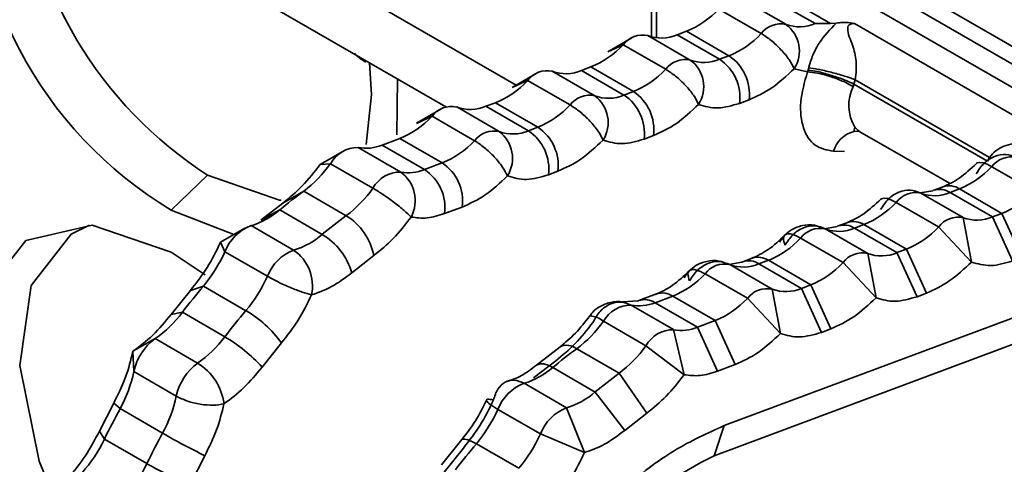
# Model space of a CAD drawing. Header units: millimetres. Extents: x 0 to 420, y 0 to 297.
# Tile 93 of 126: x 323.816 to 324.964, y 124.532 to 125.05. Entities that reach past the tile are written whole.
import ezdxf

# ---------------------------------------------------------------- set-up
doc = ezdxf.new("R2010")
doc.units = ezdxf.units.MM

msp = doc.modelspace()

# ---------------------------------------------------------------- linework, layer by layer
at = {"color": 7, "linetype": 'Continuous', "lineweight": 35}
for p, q in [((324.5525, 125.2055), (324.5525, 125.0301)), ((324.0222, 125.1162), (324.3129, 124.9484)), ((325.173, 124.9035), (324.8053, 125.1158)), ((324.7424, 125.1042), (325.1101, 124.8919)), ((325.1388, 124.9026), (324.7711, 125.1149)), ((324.7092, 125.0447), (324.6597, 125.0733)), ((324.6938, 125.0742), (324.7433, 125.0456)), ((324.7048, 125.0783), (324.7613, 125.0457)), ((324.631, 125.0625), (324.6805, 125.034)), ((324.5934, 125.0366), (324.5824, 125.0325)), ((324.5934, 125.0366), (324.6429, 125.0081)), ((324.7613, 125.0457), (324.7433, 125.0456)), ((324.768, 125.0462), (324.7613, 125.0457)), ((324.7891, 125.0455), (324.7819, 125.0467)), ((325.0179, 124.9135), (324.7891, 125.0455)), ((324.5297, 125.0289), (324.5017, 125.0127)), ((324.5978, 125.0031), (324.5483, 125.0316)), ((324.5824, 125.0325), (324.6319, 125.004)), ((324.5015, 125.0126), (324.5196, 125.0209)), ((324.5196, 125.0209), (324.5691, 124.9923)), ((324.6429, 125.0081), (324.6319, 125.004)), ((324.4864, 124.9614), (324.4369, 124.99)), ((324.482, 124.995), (324.471, 124.9909)), ((324.471, 124.9909), (324.5205, 124.9623)), ((324.482, 124.995), (324.5315, 124.9664)), ((324.719, 124.993), (324.7343, 124.9892)), ((324.7343, 124.9892), (324.7351, 124.9914)), ((324.7351, 124.9914), (324.7358, 124.9939)), ((324.2558, 124.916), (324.2564, 124.981)), ((324.39, 124.971), (324.4082, 124.9793)), ((324.4183, 124.9873), (324.3902, 124.9711)), ((324.4082, 124.9793), (324.4577, 124.9507)), ((324.7901, 124.9801), (324.7886, 124.975)), ((324.7901, 124.9801), (324.9466, 124.8896)), ((324.5315, 124.9664), (324.5205, 124.9623)), ((324.7886, 124.975), (324.7877, 124.9723)), ((324.7886, 124.975), (324.9443, 124.8852)), ((324.6553, 124.9526), (324.6663, 124.9567)), ((324.3069, 124.9457), (324.2788, 124.9294)), ((324.375, 124.9198), (324.3255, 124.9484)), ((324.3706, 124.9534), (324.3596, 124.9493)), ((324.3596, 124.9493), (324.4091, 124.9207)), ((324.3706, 124.9534), (324.4201, 124.9248)), ((324.2786, 124.9293), (324.2968, 124.9376)), ((324.2968, 124.9376), (324.3463, 124.9091)), ((324.4201, 124.9248), (324.4091, 124.9207)), ((324.7883, 124.9198), (324.7895, 124.9249)), ((324.2592, 124.9117), (324.2385, 124.904)), ((324.2592, 124.9117), (324.3087, 124.8832)), ((324.5439, 124.911), (324.5549, 124.9151)), ((324.7938, 124.9203), (324.7884, 124.9198)), ((324.7954, 124.9196), (324.8998, 124.8594)), ((324.1946, 124.8976), (324.1663, 124.8813)), ((324.2602, 124.8726), (324.2107, 124.9011)), ((324.2385, 124.904), (324.288, 124.8755)), ((324.9443, 124.8852), (324.9466, 124.8896)), ((324.1663, 124.8813), (324.1783, 124.8823)), ((324.1783, 124.8823), (324.2278, 124.8538)), ((324.3087, 124.8832), (324.288, 124.8755)), ((324.9492, 124.8788), (324.9987, 124.8503)), ((323.9927, 124.8282), (324.0351, 124.869)), ((324.4325, 124.8694), (324.4434, 124.8735)), ((324.8927, 124.8554), (324.8817, 124.8513)), ((324.9006, 124.8488), (324.9116, 124.8529)), ((324.9116, 124.8529), (324.9611, 124.8244)), ((324.1472, 124.8503), (324.1227, 124.8364)), ((324.1967, 124.8217), (324.1472, 124.8503)), ((324.8806, 124.8508), (324.8657, 124.8482)), ((324.916, 124.8194), (324.8665, 124.8479)), ((324.8817, 124.8513), (324.8808, 124.8509)), ((324.9006, 124.8488), (324.9501, 124.8203)), ((324.1227, 124.8364), (324.0971, 124.8164)), ((324.3114, 124.8241), (324.332, 124.8318)), ((324.8378, 124.8372), (324.8873, 124.8086)), ((324.0657, 124.7996), (323.9927, 124.8282)), ((324.0971, 124.8164), (324.1193, 124.8285)), ((324.1193, 124.8285), (324.1688, 124.7999)), ((324.9257, 124.7677), (324.916, 124.8194)), ((324.9501, 124.8203), (324.9611, 124.8244)), ((324.9501, 124.8203), (324.9735, 124.7689)), ((324.9611, 124.8244), (324.9845, 124.773)), ((324.0785, 124.807), (324.0502, 124.7907)), ((324.1354, 124.7815), (324.0859, 124.8101)), ((324.7691, 124.8092), (324.7543, 124.8065)), ((324.8046, 124.7777), (324.7551, 124.8063)), ((324.7703, 124.8097), (324.7694, 124.8093)), ((324.7813, 124.8138), (324.7703, 124.8097)), ((324.7892, 124.8072), (324.8002, 124.8113)), ((324.7892, 124.8072), (324.8387, 124.7786)), ((324.8002, 124.8113), (324.8497, 124.7827)), ((324.8873, 124.8086), (324.9257, 124.7677)), ((324.7264, 124.7956), (324.7759, 124.767)), ((324.0502, 124.7907), (324.0553, 124.7796)), ((324.6372, 124.577), (325.1943, 124.7851)), ((324.8387, 124.7786), (324.8497, 124.7827)), ((324.8497, 124.7827), (324.8731, 124.7314)), ((323.9927, 124.7792), (324.0321, 124.7526)), ((324.0553, 124.7796), (324.1048, 124.7511)), ((324.2031, 124.7552), (324.2288, 124.7752)), ((324.6699, 124.7721), (324.6589, 124.768)), ((324.8143, 124.726), (324.8046, 124.7777)), ((324.8387, 124.7786), (324.8621, 124.7273)), ((324.6577, 124.7676), (324.6429, 124.7649)), ((324.6932, 124.7361), (324.6437, 124.7647)), ((324.6589, 124.768), (324.6579, 124.7677)), ((324.6778, 124.7656), (324.6888, 124.7697)), ((324.6778, 124.7656), (324.7273, 124.737)), ((324.6888, 124.7697), (324.7383, 124.7411)), ((324.7759, 124.767), (324.8143, 124.726)), ((324.615, 124.7539), (324.6645, 124.7254)), ((324.6255, 124.5417), (325.182, 124.7497)), ((324.0302, 124.7396), (324.0151, 124.7346)), ((324.0797, 124.711), (324.0302, 124.7396)), ((324.7273, 124.737), (324.7383, 124.7411)), ((324.7273, 124.737), (324.7507, 124.6857)), ((324.7383, 124.7411), (324.7616, 124.6898)), ((324.0151, 124.7346), (323.9925, 124.7066)), ((324.5584, 124.7305), (324.5378, 124.7228)), ((324.5567, 124.7203), (324.5774, 124.728)), ((324.5774, 124.728), (324.6268, 124.6995)), ((324.6645, 124.7254), (324.7029, 124.6844)), ((324.7029, 124.6844), (324.6932, 124.7361)), ((324.8731, 124.7314), (324.8621, 124.7273)), ((324.5367, 124.7223), (324.5131, 124.7209)), ((324.5784, 124.6889), (324.5289, 124.7175)), ((324.5378, 124.7228), (324.5363, 124.7222)), ((324.5567, 124.7203), (324.6062, 124.6918)), ((323.9925, 124.7066), (324.0057, 124.7091)), ((324.0057, 124.7091), (324.0552, 124.6805)), ((324.4807, 124.705), (324.4803, 124.7047)), ((324.4965, 124.6986), (324.546, 124.6701)), ((324.6062, 124.6918), (324.6268, 124.6995)), ((324.6062, 124.6918), (324.6296, 124.6404)), ((324.6268, 124.6995), (324.6502, 124.6481)), ((324.5906, 124.6364), (324.5784, 124.6889)), ((324.7616, 124.6898), (324.7507, 124.6857)), ((323.974, 124.6785), (323.9481, 124.6637)), ((324.0235, 124.6499), (323.974, 124.6785)), ((324.0986, 124.6453), (324.1212, 124.6734)), ((324.446, 124.6689), (324.4185, 124.6476)), ((324.546, 124.6701), (324.5906, 124.6364)), ((323.9481, 124.6637), (323.9491, 124.64)), ((324.5149, 124.638), (324.4654, 124.6666)), ((324.4409, 124.6527), (324.4152, 124.6327)), ((324.6502, 124.6481), (324.6296, 124.6404)), ((323.9491, 124.64), (323.9986, 124.6114)), ((324.4375, 124.6448), (324.487, 124.6162)), ((324.547, 124.5915), (324.5149, 124.638)), ((324.4536, 124.5979), (324.4041, 124.6264)), ((324.487, 124.6162), (324.5213, 124.5715)), ((323.9257, 124.6032), (323.909, 124.5705)), ((323.9331, 124.5968), (323.9257, 124.6032)), ((323.9826, 124.5682), (323.9331, 124.5968)), ((324.3735, 124.596), (324.423, 124.5674)), ((324.4745, 124.5457), (324.4536, 124.5979)), ((324.547, 124.5915), (324.5213, 124.5715)), ((324.6372, 124.577), (324.6255, 124.5417)), ((323.909, 124.5705), (323.9149, 124.5613)), ((324.423, 124.5674), (324.4745, 124.5457)), ((323.9149, 124.5613), (323.9644, 124.5327)), ((324.3315, 124.5609), (324.3076, 124.5312)), ((324.3979, 124.5274), (324.3484, 124.5559)), ((324.015, 124.5093), (324.0318, 124.542)), ((324.3333, 124.5509), (324.3107, 124.5229))]:
    msp.add_line(p, q, dxfattribs=at)
at = {"color": 8, "linetype": 'Continuous', "lineweight": 35}
for p, q in [((324.5584, 125.1974), (324.5584, 125.029)), ((324.0373, 125.1801), (324.3948, 124.9737)), ((324.7776, 124.8964), (324.7648, 124.8967))]:
    msp.add_line(p, q, dxfattribs=at)
at = {"color": 7, "linetype": 'Continuous', "lineweight": 35, "flags": 128}
for points in [[(324.224, 124.9997), (324.2261, 124.963), (324.2198, 124.9045)], [(324.7896, 124.9247), (324.7931, 124.9213), (324.7954, 124.9196)], [(324.0351, 124.869), (324.119, 124.8399), (324.1209, 124.8397)], [(323.8436, 124.3885), (323.8414, 124.392), (323.7835, 124.5111), (323.7597, 124.6299), (323.7737, 124.7293), (323.8234, 124.7929), (323.9005, 124.8105), (323.9927, 124.7792)], [(323.8975, 124.8107), (323.8761, 124.8002), (323.8294, 124.7405), (323.8162, 124.6471), (323.8386, 124.5355), (323.8645, 124.4739)]]:
    msp.add_lwpolyline(points, dxfattribs=at)
at = {"color": 8, "linetype": 'Continuous', "lineweight": 35, "flags": 128}
for points in [[(324.9492, 124.8788), (324.9439, 124.8816), (324.9392, 124.8832), (324.9352, 124.8838), (324.9322, 124.8832), (324.9314, 124.8828)], [(324.8378, 124.8372), (324.8325, 124.8399), (324.8278, 124.8416), (324.8238, 124.8421), (324.8208, 124.8415), (324.82, 124.8411)], [(324.4375, 124.6448), (324.4321, 124.6474), (324.4271, 124.6489), (324.4228, 124.6491), (324.4193, 124.648), (324.4186, 124.6476)], [(324.3484, 124.5559), (324.3432, 124.5587), (324.3386, 124.5606), (324.3349, 124.5614), (324.3323, 124.5612), (324.3315, 124.5609)]]:
    msp.add_lwpolyline(points, dxfattribs=at)
at = {"color": 7, "linetype": 'Continuous', "lineweight": 35}
for centre, radius, start, end in [((324.2391, 125.2385), 0.4786, 176.6164, 239.0068), ((324.2943, 125.2725), 0.4795, 184.4757, 237.2862), ((324.553, 125.1356), 0.1069, 292.2119, 316.8835), ((324.7032, 125.0171), 0.0282, 77.6155, 143.3632), ((324.7252, 125.0877), 0.0459, 249.67, 293.3611), ((324.6863, 125.0136), 0.0386, 327.7322, 53.5832), ((324.5423, 125.0041), 0.0282, 77.6154, 143.3632), ((324.5642, 125.0746), 0.0459, 249.6706, 293.3608), ((324.6025, 125.107), 0.1069, 292.2119, 316.8835), ((324.4416, 125.094), 0.1069, 292.2116, 316.8838), ((324.5918, 124.9755), 0.0282, 77.6144, 143.3637), ((324.6137, 125.0461), 0.0459, 249.6715, 293.3604), ((324.5749, 124.972), 0.0386, 327.7323, 53.5834), ((324.6019, 124.9593), 0.0538, 352.8678, 56.0972), ((324.6129, 124.9634), 0.0538, 352.8674, 56.0978), ((324.4308, 124.9624), 0.0282, 77.6143, 143.3642), ((324.4528, 125.033), 0.0459, 249.6713, 293.3601), ((324.4911, 125.0654), 0.1069, 292.2116, 316.8838), ((324.3302, 125.0523), 0.1069, 292.2116, 316.8836), ((324.5015, 124.9218), 0.0538, 352.8676, 56.0974), ((324.4803, 124.9339), 0.0282, 77.6143, 143.3642), ((324.5023, 125.0044), 0.0459, 249.6713, 293.3601), ((324.4635, 124.9303), 0.0386, 327.7321, 53.584), ((324.4905, 124.9177), 0.0538, 352.8678, 56.0976), ((324.3194, 124.9208), 0.0282, 77.6156, 143.3632), ((324.3414, 124.9914), 0.0459, 249.6698, 293.3611), ((324.3797, 125.0238), 0.1069, 292.2116, 316.8836), ((324.2187, 125.0107), 0.1069, 292.2119, 316.8835), ((324.3909, 124.9628), 0.0459, 249.6698, 293.3611), ((324.3791, 124.876), 0.0538, 352.8679, 56.0975), ((324.3901, 124.8801), 0.0538, 352.8676, 56.0972), ((324.2682, 124.9821), 0.1069, 292.2119, 316.8835), ((324.3689, 124.8922), 0.0282, 77.6156, 143.3632), ((324.352, 124.8887), 0.0386, 327.7327, 53.5827), ((324.2102, 124.8648), 0.0363, 89.2419, 151.1585), ((324.2197, 124.95), 0.0497, 259.5287, 292.3092), ((324.9719, 124.862), 0.0282, 77.6155, 143.3632), ((324.0603, 124.9659), 0.1446, 306.9421, 324.7253), ((324.2692, 124.9214), 0.0497, 259.5287, 292.3092), ((324.258, 124.8308), 0.0538, 352.8679, 56.0975), ((324.2786, 124.8385), 0.0538, 352.8678, 56.0976), ((324.8712, 124.9519), 0.1069, 292.2119, 316.8835), ((324.2597, 124.8362), 0.0363, 89.2419, 151.1585), ((324.2357, 124.8392), 0.0414, 332.4989, 53.7211), ((324.1098, 124.9373), 0.1446, 306.9421, 324.7253), ((324.5006, 124.3689), 0.5972, 126.2887, 129.6844), ((324.8605, 124.8204), 0.0282, 77.6146, 143.3637), ((324.8824, 124.8909), 0.0459, 249.6715, 293.3604), ((324.9207, 124.9233), 0.1069, 292.2119, 316.8835), ((324.7598, 124.9103), 0.1069, 292.2115, 316.8839), ((324.0601, 124.8966), 0.0903, 286.5807, 310.9813), ((324.5501, 124.3404), 0.5972, 126.2887, 129.6844), ((324.1598, 124.7619), 0.0702, 10.8694, 58.3209), ((324.91, 124.7918), 0.0282, 77.6146, 143.3637), ((324.9319, 124.8624), 0.0459, 249.6715, 293.3604), ((324.1052, 124.7602), 0.0535, 111.1597, 158.702), ((324.749, 124.7787), 0.0282, 77.6143, 143.3642), ((324.771, 124.8493), 0.0459, 249.6713, 293.3601), ((324.8093, 124.8817), 0.1069, 292.2115, 316.8839), ((324.1096, 124.8681), 0.0903, 286.5807, 310.9813), ((324.1287, 124.7336), 0.0775, 16.1351, 58.7993), ((324.6484, 124.8686), 0.1069, 292.2116, 316.8836), ((323.8996, 124.8494), 0.1706, 319.953, 335.8712), ((324.1547, 124.7316), 0.0535, 111.1599, 158.7018), ((324.1066, 124.7397), 0.0508, 348.3073, 55.4592), ((324.7985, 124.7502), 0.0282, 77.6143, 143.3642), ((324.8205, 124.8207), 0.0459, 249.6713, 293.3601), ((324.6376, 124.7371), 0.0282, 77.6156, 143.3632), ((324.6596, 124.8077), 0.0459, 249.6698, 293.3611), ((324.6979, 124.8401), 0.1069, 292.2116, 316.8836), ((323.9491, 124.8208), 0.1706, 319.953, 335.8712), ((324.5369, 124.827), 0.1069, 292.2119, 316.8835), ((324.6481, 124.2179), 0.8087, 139.8185, 142.5922), ((324.7091, 124.7791), 0.0459, 249.6698, 293.3611), ((324.5864, 124.7984), 0.1069, 292.2119, 316.8835), ((324.6871, 124.7085), 0.0282, 77.6156, 143.3632), ((324.5284, 124.6811), 0.0363, 89.2419, 151.1585), ((324.5379, 124.7663), 0.0497, 259.5287, 292.3092), ((323.8947, 124.7923), 0.1387, 304.8702, 323.1601), ((324.6976, 124.1893), 0.8087, 139.8185, 142.5922), ((324.0125, 124.5955), 0.1337, 35.6472, 59.8256), ((324.3785, 124.7822), 0.1446, 306.9421, 324.7253), ((324.5874, 124.7377), 0.0497, 259.5287, 292.3092), ((323.9442, 124.7637), 0.1387, 304.87, 323.1602), ((323.9658, 124.526), 0.1785, 41.938, 59.9481), ((324.5779, 124.6525), 0.0363, 89.2419, 151.1585), ((324.0117, 124.6268), 0.0639, 126.0969, 168.1193), ((324.428, 124.7536), 0.1446, 306.9421, 324.7253), ((324.8188, 124.1852), 0.5972, 126.2887, 129.6844), ((324.0612, 124.5982), 0.0639, 126.0969, 168.1193), ((323.9882, 124.5934), 0.0667, 7.8126, 58.0018), ((323.7947, 124.6728), 0.1579, 331.2526, 348.0202), ((324.3783, 124.7129), 0.0903, 286.5807, 310.9813), ((324.8683, 124.1567), 0.5972, 126.2887, 129.6844), ((324.4234, 124.5765), 0.0535, 111.1597, 158.702), ((323.8442, 124.6442), 0.1579, 331.2526, 348.0202), ((324.4278, 124.6844), 0.0903, 286.5807, 310.9813), ((324.6886, 124.1876), 0.8592, 151.5597, 154.2238), ((324.2178, 124.6657), 0.1706, 319.953, 335.8712), ((324.4729, 124.5479), 0.0535, 111.1597, 158.702), ((324.7381, 124.1591), 0.8592, 151.5597, 154.2238), ((324.3936, 125.28), 0.8219, 239.9953, 243.8831), ((324.2673, 124.6371), 0.1706, 319.953, 335.8712), ((323.7624, 124.6346), 0.1692, 318.2977, 334.3061), ((324.9663, 124.0342), 0.8087, 139.8185, 142.5922), ((323.8119, 124.606), 0.1692, 318.2977, 334.3061), ((324.1176, 124.798), 0.3064, 239.9976, 250.447), ((324.8446, 124.0947), 0.4979, 116.1138, 178.1025)]:
    msp.add_arc(centre, radius, start, end, dxfattribs=at)
at = {"color": 8, "linetype": 'Continuous', "lineweight": 35}
for centre, radius, start, end in [((324.8325, 124.9502), 0.0499, 153.7201, 210.7269), ((324.7968, 124.8876), 0.0333, 104.7912, 164.2573), ((324.8886, 124.8305), 0.0219, 56.734, 108.3909), ((324.8996, 124.8346), 0.0219, 56.7305, 108.3938), ((324.7772, 124.7889), 0.0219, 56.7303, 108.3946), ((324.7882, 124.793), 0.0219, 56.7334, 108.3915), ((324.6768, 124.7514), 0.0219, 56.7352, 108.3897), ((324.6658, 124.7473), 0.0219, 56.7326, 108.3912), ((324.5653, 124.7097), 0.0219, 56.7303, 108.3946), ((324.5447, 124.702), 0.0219, 56.7322, 108.3927), ((324.479, 124.6777), 0.0273, 50.0698, 86.4721), ((324.4538, 124.6527), 0.018, 50.1677, 115.9137)]:
    msp.add_arc(centre, radius, start, end, dxfattribs=at)
at = {"color": 7, "linetype": 'Continuous', "lineweight": 35}
for points, knots in [([(324.7819, 125.0467), (324.7796, 125.0468), (324.7749, 125.047), (324.7704, 125.0464), (324.768, 125.0462)], [0, 0, 0, 0, 0.477345, 1, 1, 1, 1]), ([(324.7358, 124.9939), (324.7361, 124.9951), (324.7368, 124.9977), (324.7384, 125.003), (324.7421, 125.0126), (324.7501, 125.0276), (324.7608, 125.0387), (324.768, 125.0462)], [0, 0, 0, 0, 0.049109, 0.098406, 0.203339, 0.462778, 1, 1, 1, 1]), ([(324.7891, 125.0455), (324.7883, 125.0455), (324.7867, 125.0455), (324.7845, 125.045), (324.7828, 125.0441), (324.7814, 125.0424), (324.7807, 125.0344), (324.7873, 125.0221), (324.791, 125.0054), (324.7915, 124.9912), (324.7906, 124.9838), (324.7901, 124.9801)], [0, 0, 0, 0, 0.0303782, 0.0559767, 0.0790703, 0.1026634, 0.1485926, 0.4747704, 0.7418395, 0.8667271, 1, 1, 1, 1]), ([(324.719, 124.993), (324.7172, 124.9965), (324.7137, 125.0034), (324.7038, 125.0153), (324.6921, 125.0264), (324.6844, 125.0315), (324.6805, 125.034)], [0, 0, 0, 0, 0.249995, 0.499991, 0.749993, 1, 1, 1, 1]), ([(324.2062, 125.011), (324.2082, 125.009), (324.2125, 125.0047), (324.2172, 125.0021), (324.2197, 125.0007)], [0, 0, 0, 0, 0.461968, 1, 1, 1, 1]), ([(324.6075, 124.9514), (324.6058, 124.9548), (324.6023, 124.9618), (324.5924, 124.9737), (324.5807, 124.9848), (324.573, 124.9898), (324.5691, 124.9923)], [0, 0, 0, 0, 0.249995, 0.499992, 0.749994, 1, 1, 1, 1]), ([(324.6663, 124.9567), (324.6752, 124.9608), (324.6931, 124.9688), (324.7103, 124.9849), (324.719, 124.993)], [0, 0, 0, 0, 0.500002, 1, 1, 1, 1]), ([(324.7886, 124.975), (324.7846, 124.9768), (324.7785, 124.9796), (324.7687, 124.9832), (324.7609, 124.9857), (324.7532, 124.9879), (324.7439, 124.9902), (324.7385, 124.9909), (324.7351, 124.9914)], [0, 0, 0, 0, 0.239461, 0.368371, 0.499999, 0.631646, 0.760544, 1, 1, 1, 1]), ([(324.7901, 124.9801), (324.7861, 124.9815), (324.7798, 124.9838), (324.7698, 124.9868), (324.7618, 124.9889), (324.7541, 124.9908), (324.7446, 124.9928), (324.7393, 124.9934), (324.7358, 124.9939)], [0, 0, 0, 0, 0.239468, 0.368358, 0.5, 0.631641, 0.76055, 1, 1, 1, 1]), ([(324.7648, 124.8967), (324.757, 124.8982), (324.7415, 124.9012), (324.7282, 124.9227), (324.7244, 124.9532), (324.731, 124.9772), (324.7343, 124.9892)], [0, 0, 0, 0, 0.25, 0.5, 0.75, 1, 1, 1, 1]), ([(324.7343, 124.9892), (324.7381, 124.9889), (324.7455, 124.9883), (324.7603, 124.9843), (324.7755, 124.9788), (324.7837, 124.9745), (324.7877, 124.9723)], [0, 0, 0, 0, 0.250001, 0.500003, 0.750011, 1, 1, 1, 1]), ([(324.4961, 124.9097), (324.4944, 124.9132), (324.4909, 124.9202), (324.481, 124.9321), (324.4693, 124.9432), (324.4616, 124.9482), (324.4577, 124.9507)], [0, 0, 0, 0, 0.249996, 0.499993, 0.749995, 1, 1, 1, 1]), ([(324.5549, 124.9151), (324.5638, 124.9191), (324.5817, 124.9272), (324.5989, 124.9433), (324.6075, 124.9514)], [0, 0, 0, 0, 0.5, 1, 1, 1, 1]), ([(324.6075, 124.9514), (324.6147, 124.9492), (324.629, 124.9449), (324.6465, 124.9501), (324.6553, 124.9526)], [0, 0, 0, 0, 0.5000001, 1, 1, 1, 1]), ([(324.3847, 124.8681), (324.3829, 124.8716), (324.3794, 124.8785), (324.3695, 124.8904), (324.3578, 124.9015), (324.3501, 124.9066), (324.3463, 124.9091)], [0, 0, 0, 0, 0.249995, 0.49999, 0.749994, 1, 1, 1, 1]), ([(324.4434, 124.8735), (324.4524, 124.8775), (324.4703, 124.8856), (324.4875, 124.9017), (324.4961, 124.9097)], [0, 0, 0, 0, 0.499998, 1, 1, 1, 1]), ([(324.4961, 124.9097), (324.5033, 124.9076), (324.5176, 124.9033), (324.5351, 124.9084), (324.5439, 124.911)], [0, 0, 0, 0, 0.499999, 1, 1, 1, 1]), ([(324.9466, 124.8896), (324.9489, 124.8924), (324.9536, 124.8978), (324.9669, 124.9048), (324.985, 124.9072), (325.0012, 124.9074), (325.0108, 124.9076), (325.0137, 124.9082), (325.0153, 124.9089), (325.0166, 124.9098), (325.0178, 124.9114), (325.0179, 124.9126), (325.0179, 124.9135)], [0, 0, 0, 0, 0.134963, 0.267297, 0.547337, 0.808125, 0.866408, 0.889441, 0.90984, 0.929313, 0.949823, 1, 1, 1, 1]), ([(324.9311, 124.8705), (324.9339, 124.8749), (324.9397, 124.8837), (324.9523, 124.8916), (324.966, 124.8944), (324.9739, 124.8912), (324.9779, 124.8896)], [0, 0, 0, 0, 0.250004, 0.500004, 0.74999, 1, 1, 1, 1]), ([(324.1663, 124.8813), (324.1596, 124.8726), (324.146, 124.8552), (324.1305, 124.8427), (324.1227, 124.8364)], [0, 0, 0, 0, 0.499998, 1, 1, 1, 1]), ([(324.9314, 124.8827), (324.9247, 124.8764), (324.9115, 124.864), (324.8982, 124.8579), (324.8915, 124.8549)], [0, 0, 0, 0, 0.504026, 1, 1, 1, 1]), ([(324.332, 124.8318), (324.341, 124.8359), (324.3589, 124.8439), (324.3761, 124.86), (324.3847, 124.8681)], [0, 0, 0, 0, 0.500001, 1, 1, 1, 1]), ([(324.3847, 124.8681), (324.3919, 124.8659), (324.4062, 124.8616), (324.4237, 124.8668), (324.4325, 124.8694)], [0, 0, 0, 0, 0.499999, 1, 1, 1, 1]), ([(324.2724, 124.8201), (324.2698, 124.8226), (324.2647, 124.8276), (324.2528, 124.8372), (324.2397, 124.8466), (324.2318, 124.8514), (324.2278, 124.8538)], [0, 0, 0, 0, 0.2499936, 0.4999904, 0.7499937, 1, 1, 1, 1]), ([(324.8197, 124.8289), (324.8225, 124.8333), (324.8282, 124.8421), (324.8409, 124.85), (324.8545, 124.8528), (324.8625, 124.8495), (324.8665, 124.8479)], [0, 0, 0, 0, 0.250001, 0.500002, 0.74999, 1, 1, 1, 1]), ([(324.8199, 124.841), (324.8133, 124.8348), (324.8, 124.8223), (324.7867, 124.8163), (324.7801, 124.8133)], [0, 0, 0, 0, 0.504037, 1, 1, 1, 1]), ([(324.2288, 124.7752), (324.2366, 124.7814), (324.2521, 124.7939), (324.2656, 124.8114), (324.2724, 124.8201)], [0, 0, 0, 0, 0.500002, 1, 1, 1, 1]), ([(324.2724, 124.8201), (324.2784, 124.8193), (324.2906, 124.8177), (324.3045, 124.822), (324.3114, 124.8241)], [0, 0, 0, 0, 0.499998, 1, 1, 1, 1]), ([(324.752, 124.8071), (324.7489, 124.8085), (324.7415, 124.8117), (324.7284, 124.8109), (324.7165, 124.8062), (324.7075, 124.7992), (324.7038, 124.7937), (324.7019, 124.7909)], [0, 0, 0, 0, 0.171231, 0.417657, 0.653529, 0.82744, 1, 1, 1, 1]), ([(324.7082, 124.7873), (324.7111, 124.7917), (324.7168, 124.8004), (324.7295, 124.8083), (324.7431, 124.8111), (324.7511, 124.8079), (324.7551, 124.8063)], [0, 0, 0, 0, 0.2500026, 0.5000038, 0.7499908, 1, 1, 1, 1]), ([(324.7085, 124.7994), (324.7018, 124.7931), (324.6886, 124.7807), (324.6753, 124.7746), (324.6687, 124.7717)], [0, 0, 0, 0, 0.504034, 1, 1, 1, 1]), ([(324.7264, 124.7956), (324.7228, 124.7974), (324.7157, 124.8009), (324.7087, 124.8006), (324.7055, 124.7962), (324.7073, 124.7903), (324.7082, 124.7873)], [0, 0, 0, 0, 0.250009, 0.499995, 0.749995, 1, 1, 1, 1]), ([(324.0502, 124.7907), (324.0453, 124.7806), (324.0354, 124.7606), (324.0219, 124.7433), (324.0151, 124.7346)], [0, 0, 0, 0, 0.500001, 1, 1, 1, 1]), ([(324.6406, 124.7655), (324.6375, 124.7668), (324.6301, 124.77), (324.617, 124.7692), (324.6051, 124.7646), (324.5961, 124.7576), (324.5923, 124.7521), (324.5905, 124.7493)], [0, 0, 0, 0, 0.171235, 0.417656, 0.653535, 0.827447, 1, 1, 1, 1]), ([(324.5968, 124.7456), (324.5997, 124.75), (324.6054, 124.7588), (324.6181, 124.7667), (324.6317, 124.7695), (324.6397, 124.7663), (324.6437, 124.7647)], [0, 0, 0, 0, 0.250003, 0.500004, 0.74999, 1, 1, 1, 1]), ([(324.9257, 124.7677), (324.9171, 124.7597), (324.8999, 124.7436), (324.882, 124.7355), (324.8731, 124.7314)], [0, 0, 0, 0, 0.499999, 1, 1, 1, 1]), ([(324.9735, 124.7689), (324.9648, 124.7664), (324.9473, 124.7613), (324.9329, 124.7656), (324.9257, 124.7677)], [0, 0, 0, 0, 0.5, 1, 1, 1, 1]), ([(324.1563, 124.7294), (324.1528, 124.7304), (324.1459, 124.7323), (324.1317, 124.7378), (324.117, 124.7444), (324.1089, 124.7489), (324.1048, 124.7511)], [0, 0, 0, 0, 0.249995, 0.499994, 0.749994, 1, 1, 1, 1]), ([(324.1563, 124.7294), (324.1641, 124.7321), (324.1796, 124.7373), (324.1953, 124.7492), (324.2031, 124.7552)], [0, 0, 0, 0, 0.500003, 1, 1, 1, 1]), ([(324.5971, 124.7578), (324.5904, 124.7515), (324.5772, 124.739), (324.5639, 124.733), (324.5572, 124.73)], [0, 0, 0, 0, 0.504038, 1, 1, 1, 1]), ([(324.615, 124.7539), (324.6114, 124.7557), (324.6043, 124.7593), (324.5973, 124.759), (324.5941, 124.7546), (324.5959, 124.7486), (324.5968, 124.7456)], [0, 0, 0, 0, 0.25001, 0.499998, 0.749997, 1, 1, 1, 1]), ([(324.1212, 124.6734), (324.128, 124.682), (324.1416, 124.6993), (324.1514, 124.7194), (324.1563, 124.7294)], [0, 0, 0, 0, 0.500001, 1, 1, 1, 1]), ([(324.8143, 124.726), (324.8057, 124.718), (324.7885, 124.702), (324.7706, 124.6938), (324.7616, 124.6898)], [0, 0, 0, 0, 0.499998, 1, 1, 1, 1]), ([(324.8621, 124.7273), (324.8533, 124.7248), (324.8359, 124.7197), (324.8215, 124.7239), (324.8143, 124.726)], [0, 0, 0, 0, 0.500002, 1, 1, 1, 1]), ([(324.5214, 124.72), (324.5206, 124.7203), (324.5153, 124.7223), (324.5046, 124.7211), (324.4928, 124.7166), (324.4848, 124.7105), (324.4817, 124.7061), (324.4806, 124.7045)], [0, 0, 0, 0, 0.0555174, 0.3622446, 0.6558475, 0.8723204, 1, 1, 1, 1]), ([(324.4845, 124.6976), (324.487, 124.7021), (324.4921, 124.7111), (324.504, 124.7193), (324.517, 124.7222), (324.5249, 124.719), (324.5289, 124.7175)], [0, 0, 0, 0, 0.250001, 0.500004, 0.74999, 1, 1, 1, 1]), ([(323.9925, 124.7066), (323.9856, 124.6981), (323.9717, 124.6813), (323.956, 124.6695), (323.9481, 124.6637)], [0, 0, 0, 0, 0.500003, 1, 1, 1, 1]), ([(324.4807, 124.7049), (324.4752, 124.6979), (324.4644, 124.6839), (324.4521, 124.6739), (324.446, 124.6689)], [0, 0, 0, 0, 0.501884, 1, 1, 1, 1]), ([(324.4845, 124.6976), (324.4778, 124.6889), (324.4643, 124.6715), (324.4487, 124.659), (324.4409, 124.6527)], [0, 0, 0, 0, 0.499998, 1, 1, 1, 1]), ([(324.7029, 124.6844), (324.6943, 124.6764), (324.6771, 124.6604), (324.6592, 124.6522), (324.6502, 124.6481)], [0, 0, 0, 0, 0.5, 1, 1, 1, 1]), ([(324.7507, 124.6857), (324.7419, 124.6831), (324.7244, 124.6781), (324.7101, 124.6823), (324.7029, 124.6844)], [0, 0, 0, 0, 0.499997, 1, 1, 1, 1]), ([(323.9481, 124.6637), (323.9456, 124.6535), (323.9406, 124.6333), (323.9307, 124.6133), (323.9257, 124.6032)], [0, 0, 0, 0, 0.500001, 1, 1, 1, 1]), ([(324.0542, 124.6024), (324.0621, 124.6083), (324.0778, 124.62), (324.0917, 124.6369), (324.0986, 124.6453)], [0, 0, 0, 0, 0.499999, 1, 1, 1, 1]), ([(324.4185, 124.6476), (324.4127, 124.6431), (324.401, 124.6341), (324.3899, 124.6305), (324.3844, 124.6286)], [0, 0, 0, 0, 0.504369, 1, 1, 1, 1]), ([(324.5906, 124.6364), (324.5838, 124.6277), (324.5703, 124.6103), (324.5548, 124.5978), (324.547, 124.5915)], [0, 0, 0, 0, 0.499998, 1, 1, 1, 1]), ([(324.6296, 124.6404), (324.6227, 124.6383), (324.6088, 124.634), (324.5967, 124.6356), (324.5906, 124.6364)], [0, 0, 0, 0, 0.4999986, 1, 1, 1, 1]), ([(324.3684, 124.607), (324.3698, 124.6114), (324.3726, 124.6203), (324.3816, 124.6284), (324.3926, 124.6312), (324.4002, 124.628), (324.4041, 124.6264)], [0, 0, 0, 0, 0.250004, 0.500004, 0.749991, 1, 1, 1, 1]), ([(324.0542, 124.6024), (324.0502, 124.6017), (324.0422, 124.6003), (324.0266, 124.6016), (324.011, 124.6053), (324.0027, 124.6094), (323.9986, 124.6114)], [0, 0, 0, 0, 0.249999, 0.499992, 0.749994, 1, 1, 1, 1]), ([(324.0318, 124.542), (324.0368, 124.552), (324.0468, 124.572), (324.0517, 124.5923), (324.0542, 124.6024)], [0, 0, 0, 0, 0.5, 1, 1, 1, 1]), ([(324.3601, 124.6066), (324.3561, 124.5984), (324.3481, 124.582), (324.337, 124.5679), (324.3315, 124.5608)], [0, 0, 0, 0, 0.500269, 1, 1, 1, 1]), ([(324.3684, 124.607), (324.3635, 124.5969), (324.3537, 124.5769), (324.3401, 124.5596), (324.3333, 124.5509)], [0, 0, 0, 0, 0.499998, 1, 1, 1, 1]), ([(324.3735, 124.596), (324.3702, 124.598), (324.3635, 124.6021), (324.3595, 124.6063), (324.3606, 124.6083), (324.3658, 124.6074), (324.3684, 124.607)], [0, 0, 0, 0, 0.250009, 0.499994, 0.749997, 1, 1, 1, 1]), ([(324.3219, 124.0893), (324.3231, 124.1126), (324.3256, 124.1592), (324.3453, 124.235), (324.3757, 124.3108), (324.4165, 124.3835), (324.4655, 124.4497), (324.5205, 124.5059), (324.5789, 124.5508), (324.6178, 124.5682), (324.6372, 124.577)], [0, 0, 0, 0, 0.1249998, 0.25, 0.3749998, 0.5000001, 0.6249998, 0.7499999, 0.8750001, 1, 1, 1, 1]), ([(323.909, 124.5705), (323.9037, 124.5606), (323.8933, 124.5408), (323.8794, 124.524), (323.8724, 124.5157)], [0, 0, 0, 0, 0.500003, 1, 1, 1, 1]), ([(324.5213, 124.5715), (324.5135, 124.5655), (324.4978, 124.5537), (324.4823, 124.5484), (324.4745, 124.5457)], [0, 0, 0, 0, 0.499999, 1, 1, 1, 1]), ([(324.4745, 124.5457), (324.4696, 124.5357), (324.4597, 124.5157), (324.4461, 124.4984), (324.4394, 124.4897)], [0, 0, 0, 0, 0.500001, 1, 1, 1, 1])]:
    msp.add_open_spline(points, degree=3, knots=knots, dxfattribs=at)

doc.saveas('drawing.dxf')
